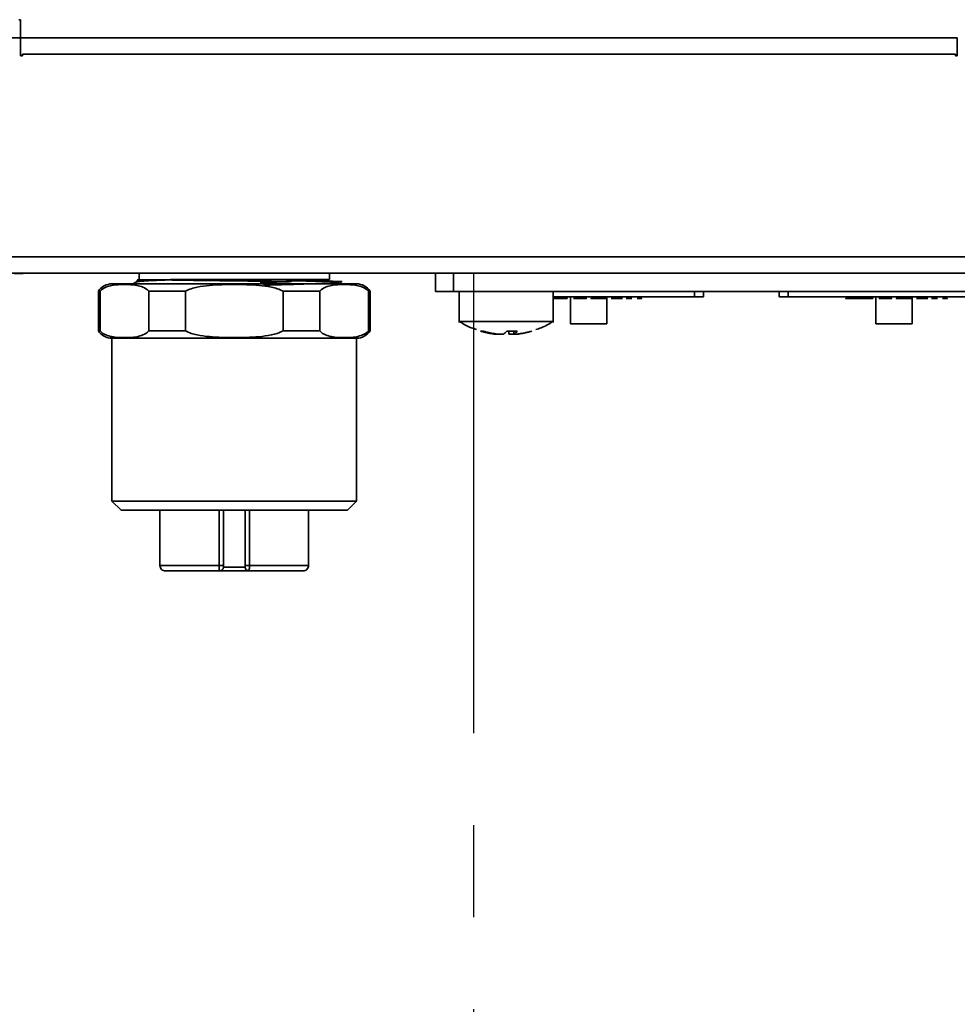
# Model space of a CAD drawing. Header units: millimetres. Extents: x 0 to 420, y 0 to 297.
# Tile 20 of 145: x 166 to 192, y 88 to 115. Entities that reach past the tile are written whole.
import ezdxf

# ---------------------------------------------------------------- set-up
doc = ezdxf.new("R2010")
doc.units = ezdxf.units.MM
doc.linetypes.add('CENTERX2', pattern=[20.32, 12.7, -2.54, 2.54, -2.54])

msp = doc.modelspace()

# ---------------------------------------------------------------- linework, layer by layer
at = {"color": 7, "linetype": 'Continuous', "lineweight": 35}
for p, q in [((166.1196, 114.9852), (166.0696, 114.9852)), ((166.1196, 114.4852), (166.1196, 114.9852)), ((142.7196, 114.4852), (166.1196, 114.4852)), ((166.1196, 114.4852), (166.1196, 113.9852)), ((191.9696, 114.4852), (166.1196, 114.4852)), ((166.1696, 114.4824), (191.9196, 114.4824)), ((191.9696, 113.9852), (191.9696, 114.4852)), ((166.1196, 113.9852), (166.1696, 113.9852)), ((166.1696, 114.0352), (191.9196, 114.0352)), ((166.1696, 113.9852), (166.1696, 114.0352)), ((191.9196, 114.0352), (191.9196, 113.9852)), ((191.9196, 113.9852), (191.9696, 113.9852)), ((93.6195, 108.4352), (215.2196, 108.4352)), ((215.2196, 107.9852), (93.6195, 107.9852)), ((165.9445, 107.9742), (166.1948, 107.9742)), ((169.3907, 107.9852), (169.3907, 107.8171)), ((174.6407, 107.8171), (174.6407, 107.9852)), ((177.5696, 107.4852), (177.5696, 107.9852)), ((178.0696, 107.9852), (178.0696, 107.4852)), ((178.0696, 107.9852), (209.1696, 107.9852)), ((169.3155, 107.7463), (169.2217, 107.6921)), ((170.1342, 107.7927), (169.9416, 107.8014)), ((174.6407, 107.8171), (170.2592, 107.8171)), ((173.627, 107.6778), (173.5413, 107.6811)), ((174.9294, 107.7201), (174.9893, 107.7547)), ((168.2657, 107.4921), (168.2657, 106.3921)), ((168.2657, 107.4921), (168.3114, 107.4921)), ((168.3114, 107.4921), (168.3114, 106.3921)), ((169.6577, 107.4921), (170.6694, 107.4921)), ((169.6577, 106.3921), (169.6577, 107.4921)), ((170.6694, 107.4921), (170.6694, 106.3921)), ((173.362, 107.4921), (174.3736, 107.4921)), ((173.362, 106.3921), (173.362, 107.4921)), ((174.3736, 107.4921), (174.3736, 106.3921)), ((175.7199, 107.4921), (175.7657, 107.4921)), ((175.7199, 106.3921), (175.7199, 107.4921)), ((175.7657, 106.3921), (175.7657, 107.4921)), ((177.5696, 107.4852), (178.0696, 107.4852)), ((178.0696, 107.4852), (209.1696, 107.4852)), ((178.2196, 107.4852), (178.2196, 106.6221)), ((180.8196, 106.6221), (180.8196, 107.4852)), ((184.9699, 107.4852), (184.9699, 107.3352)), ((187.0499, 107.4852), (187.0499, 107.3352)), ((184.7199, 107.3352), (180.7949, 107.3352)), ((180.8009, 107.2852), (180.8614, 107.2852)), ((180.8196, 107.2852), (180.9432, 107.2852)), ((180.9432, 107.2852), (181.0008, 107.2852)), ((181.0008, 107.2852), (181.0425, 107.2852)), ((181.0583, 107.2852), (181.0843, 107.2852)), ((181.1778, 107.2852), (181.1778, 107.3352)), ((181.1778, 107.2852), (181.1994, 107.2852)), ((181.1994, 107.2852), (181.2066, 107.2852)), ((181.2066, 107.3352), (181.2066, 107.2852)), ((181.2949, 107.3352), (181.2949, 106.5852)), ((181.7248, 107.2852), (181.7248, 107.3352)), ((181.8704, 107.2852), (181.9711, 107.2852)), ((181.9769, 107.2852), (181.9769, 107.3352)), ((182.0042, 107.2852), (181.9912, 107.2852)), ((182.0114, 107.2852), (182.0042, 107.2852)), ((182.0114, 107.2852), (182.2143, 107.2852)), ((182.2286, 107.2852), (182.2143, 107.2852)), ((182.243, 107.2852), (182.2703, 107.2852)), ((182.2731, 107.2852), (182.2731, 107.3352)), ((182.2949, 106.5852), (182.2949, 107.3352)), ((182.9861, 107.2852), (182.9876, 107.2852)), ((182.9876, 107.2852), (182.989, 107.2852)), ((183.1314, 107.2852), (183.2019, 107.2852)), ((183.2349, 107.2852), (183.2522, 107.2852)), ((193.1499, 107.3352), (187.2999, 107.3352)), ((188.9002, 107.2852), (188.9677, 107.2852)), ((188.9677, 107.2852), (189.0295, 107.2852)), ((188.9815, 107.2852), (189.1101, 107.2852)), ((189.0295, 107.2852), (189.2496, 107.2852)), ((189.1101, 107.2852), (189.2914, 107.2852)), ((189.2496, 107.2852), (189.3732, 107.2852)), ((189.3732, 107.2852), (189.4308, 107.2852)), ((189.4308, 107.2852), (189.4725, 107.2852)), ((189.4883, 107.2852), (189.5143, 107.2852)), ((189.6078, 107.2852), (189.6078, 107.3352)), ((189.6078, 107.2852), (189.6294, 107.2852)), ((189.6294, 107.2852), (189.6366, 107.2852)), ((189.6366, 107.3352), (189.6366, 107.2852)), ((189.7249, 107.3352), (189.7249, 106.5852)), ((190.3004, 107.2852), (190.4011, 107.2852)), ((190.4069, 107.2852), (190.4069, 107.3352)), ((190.4342, 107.2852), (190.4212, 107.2852)), ((190.4414, 107.2852), (190.4342, 107.2852)), ((190.4414, 107.2852), (190.6443, 107.2852)), ((190.6586, 107.2852), (190.6443, 107.2852)), ((190.673, 107.2852), (190.7003, 107.2852)), ((190.7031, 107.2852), (190.7031, 107.3352)), ((190.7249, 106.5852), (190.7249, 107.3352)), ((191.4161, 107.2852), (191.4176, 107.2852)), ((191.4176, 107.2852), (191.419, 107.2852)), ((191.5614, 107.2852), (191.6319, 107.2852)), ((191.6649, 107.2852), (191.6822, 107.2852)), ((182.2949, 106.5852), (181.2949, 106.5852)), ((190.7249, 106.5852), (189.7249, 106.5852)), ((168.3114, 106.3921), (168.2657, 106.3921)), ((170.6694, 106.3921), (169.6577, 106.3921)), ((174.3736, 106.3921), (173.362, 106.3921)), ((175.7657, 106.3921), (175.7199, 106.3921)), ((179.7317, 106.3872), (179.7317, 106.2897)), ((168.6407, 106.1921), (168.6407, 101.6921)), ((168.6407, 106.1921), (175.3907, 106.1921)), ((175.3907, 101.6921), (175.3907, 106.1921)), ((168.6407, 101.6921), (168.8907, 101.4421)), ((175.3907, 101.6921), (168.6407, 101.6921)), ((175.1407, 101.4421), (175.3907, 101.6921)), ((175.1407, 101.4421), (168.8907, 101.4421)), ((169.9657, 101.4421), (169.9657, 99.9171)), ((171.7157, 99.9171), (171.7157, 101.4421)), ((172.3157, 101.4421), (172.3157, 99.9171)), ((174.0657, 99.9171), (174.0657, 101.4421)), ((171.5952, 99.9171), (169.9657, 99.9171)), ((172.3157, 99.8671), (171.7157, 99.8671)), ((174.0657, 99.9171), (172.4362, 99.9171))]:
    msp.add_line(p, q, dxfattribs=at)
at = {"color": 7, "linetype": 'CENTERX2'}
for p, q in [((93.6195, 107.9852), (178.6195, 107.9852)), ((178.6195, 107.9852), (178.6195, 32.9852))]:
    msp.add_line(p, q, dxfattribs=at)
at = {"color": 8, "linetype": 'Continuous', "lineweight": 35}
for p, q in [((184.7199, 107.4852), (184.7199, 107.3352)), ((187.2999, 107.4852), (187.2999, 107.3352)), ((179.595, 106.3078), (179.595, 106.3872)), ((179.7359, 106.3872), (179.7359, 106.3078)), ((171.5952, 101.4421), (171.5952, 99.9171)), ((172.4362, 99.9171), (172.4362, 101.4421))]:
    msp.add_line(p, q, dxfattribs=at)
at = {"color": 7, "linetype": 'Continuous', "lineweight": 35}
for points, knots in [([(168.2657, 107.4921), (168.3051, 107.5509), (168.3618, 107.6035), (168.4946, 107.6743), (168.5699, 107.6921), (168.6407, 107.6921)], [0, 0, 0, 0, 0.5, 0.5, 1, 1, 1, 1]), ([(169.6577, 107.4921), (169.6065, 107.5468), (169.5514, 107.5781), (169.4386, 107.6255), (169.3819, 107.6397), (169.2117, 107.67), (169.0979, 107.6744), (168.8701, 107.6744), (168.7557, 107.6699), (168.5852, 107.6392), (168.5283, 107.6247), (168.417, 107.5776), (168.3625, 107.5467), (168.3114, 107.4921)], [0, 0, 0, 0, 0.125, 0.125, 0.25, 0.25, 0.5, 0.5, 0.75, 0.75, 0.875, 0.875, 1, 1, 1, 1]), ([(170.3282, 107.6921), (170.0668, 107.6921), (169.8213, 107.6921), (169.3913, 107.6921), (169.207, 107.6921), (168.9159, 107.6921), (168.809, 107.6921), (168.6716, 107.6921), (168.6407, 107.6921), (168.6407, 107.6921)], [0, 0, 0, 0, 0.25, 0.25, 0.5, 0.5, 0.75, 0.75, 1, 1, 1, 1]), ([(169.3334, 107.7878), (169.3319, 107.7788), (169.3282, 107.7579), (169.3119, 107.7458), (169.3026, 107.7389)], [0, 0, 0, 0, 0.4281174, 1, 1, 1, 1]), ([(170.1681, 107.8009), (170.1465, 107.8001), (170.0873, 107.7977), (169.9809, 107.7937), (169.8404, 107.788), (169.6722, 107.7804), (169.5165, 107.7716), (169.4141, 107.7629), (169.3572, 107.7557), (169.3264, 107.7498), (169.3078, 107.7438), (169.3061, 107.7396), (169.3052, 107.7375)], [0, 0, 0, 0, 0.03957866, 0.10830457, 0.20611439, 0.33294612, 0.50841877, 0.66627885, 0.75227761, 0.83655482, 0.91912069, 1, 1, 1, 1]), ([(169.3348, 107.8072), (169.3354, 107.8072), (169.3366, 107.8073), (169.3435, 107.8073), (169.353, 107.8073), (169.3644, 107.8074), (169.3769, 107.8074), (169.3898, 107.8074), (169.4023, 107.8073), (169.431, 107.8073), (169.4817, 107.8071), (169.5745, 107.8067), (169.6873, 107.806), (169.8289, 107.8049), (169.9639, 107.8043), (170.0795, 107.8027), (170.1401, 107.8015), (170.1681, 107.8009)], [0, 0, 0, 0, 0.0507079, 0.0974573, 0.1402544, 0.1791014, 0.2139982, 0.2449439, 0.2719368, 0.2949752, 0.4148995, 0.5141781, 0.6410714, 0.7590187, 0.8782748, 0.9437328, 1, 1, 1, 1]), ([(169.9416, 107.8014), (169.9191, 107.8016), (169.8705, 107.8021), (169.797, 107.8028), (169.7188, 107.8035), (169.6389, 107.8042), (169.5605, 107.8049), (169.497, 107.8055), (169.4454, 107.806), (169.4035, 107.8064), (169.367, 107.8067), (169.3397, 107.807), (169.3365, 107.8071), (169.3348, 107.8072)], [0, 0, 0, 0, 0.0587842, 0.1272654, 0.2054129, 0.2932103, 0.3906524, 0.4977304, 0.5712738, 0.6583114, 0.7588042, 0.8727093, 1, 1, 1, 1]), ([(170.636, 107.7929), (170.6041, 107.7935), (170.5393, 107.7948), (170.4445, 107.7965), (170.3504, 107.7981), (170.2574, 107.7996), (170.1981, 107.8005), (170.1681, 107.8009)], [0, 0, 0, 0, 0.1901865, 0.3853327, 0.5853861, 0.7902927, 1, 1, 1, 1]), ([(175.3907, 107.6921), (175.3907, 107.6921), (175.3587, 107.6921), (175.2161, 107.6921), (175.1052, 107.6921), (174.8035, 107.6921), (174.6127, 107.6921), (174.1686, 107.6921), (173.9158, 107.6921), (173.3795, 107.6921), (173.0964, 107.6921), (172.6742, 107.6921), (172.5338, 107.6921), (172.2572, 107.6921), (172.1217, 107.6921), (171.7203, 107.6921), (171.4394, 107.6921), (170.8763, 107.6921), (170.5942, 107.6921), (170.3282, 107.6921)], [0, 0, 0, 0, 0.125, 0.125, 0.25, 0.25, 0.375, 0.375, 0.5, 0.5, 0.625, 0.625, 0.6875, 0.6875, 0.75, 0.75, 0.875, 0.875, 1, 1, 1, 1]), ([(173.6001, 107.7549), (173.5682, 107.7554), (173.4808, 107.7569), (173.3495, 107.7586), (173.1399, 107.7613), (172.8584, 107.7648), (172.4866, 107.7693), (171.9693, 107.7761), (171.4417, 107.7819), (171.0023, 107.788), (170.7911, 107.791), (170.69, 107.7923), (170.652, 107.7927), (170.636, 107.7929)], [0, 0, 0, 0, 0.0346509, 0.0949708, 0.1386676, 0.2515863, 0.3770534, 0.5001196, 0.748982, 0.8851628, 0.9562303, 0.9815092, 1, 1, 1, 1]), ([(170.6694, 107.4921), (170.7718, 107.5468), (170.882, 107.5781), (171.1076, 107.6255), (171.221, 107.6397), (171.5615, 107.67), (171.7891, 107.6744), (172.2448, 107.6744), (172.4735, 107.6699), (172.8145, 107.6392), (172.9284, 107.6247), (173.1509, 107.5776), (173.2599, 107.5467), (173.362, 107.4921)], [0, 0, 0, 0, 0.125, 0.125, 0.25, 0.25, 0.5, 0.5, 0.75, 0.75, 0.875, 0.875, 1, 1, 1, 1]), ([(172.733, 107.7298), (172.7632, 107.7307), (172.8667, 107.7337), (173, 107.7375), (173.1785, 107.7424), (173.3316, 107.7468), (173.4863, 107.7513), (173.5656, 107.7538), (173.6001, 107.7549)], [0, 0, 0, 0, 0.098947, 0.3388167, 0.4440497, 0.7049378, 0.8714383, 1, 1, 1, 1]), ([(173.6021, 107.677), (173.4777, 107.6732), (173.2849, 107.6674), (173.0198, 107.6599), (172.8829, 107.656), (172.8218, 107.6542)], [0, 0, 0, 0, 0.5018998, 0.777981, 1, 1, 1, 1]), ([(173.2507, 107.6921), (173.1899, 107.6944), (173.0663, 107.6991), (172.9303, 107.7036), (172.8612, 107.7059)], [0, 0, 0, 0, 0.4918454, 1, 1, 1, 1]), ([(173.4467, 107.7754), (173.6721, 107.7737), (173.8828, 107.7721), (174.2589, 107.7688), (174.4237, 107.7671), (174.6946, 107.7638), (174.8012, 107.7621), (174.9475, 107.7588), (174.9866, 107.7572), (174.9898, 107.7555)], [0, 0, 0, 0, 0.25, 0.25, 0.5, 0.5, 0.75, 0.75, 1, 1, 1, 1]), ([(174.9786, 107.7536), (174.9534, 107.747), (174.9043, 107.7343), (174.5976, 107.7146), (174.2328, 107.6988), (173.9317, 107.6877), (173.7542, 107.6818), (173.6617, 107.6789), (173.6021, 107.677)], [0, 0, 0, 0, 0.25715617, 0.50151234, 0.76459569, 0.88367914, 0.92501483, 1, 1, 1, 1]), ([(174.3736, 107.4921), (174.4248, 107.5468), (174.4799, 107.5781), (174.5927, 107.6255), (174.6495, 107.6397), (174.8197, 107.67), (174.9335, 107.6744), (175.1613, 107.6744), (175.2757, 107.6699), (175.4462, 107.6392), (175.5031, 107.6247), (175.6144, 107.5776), (175.6689, 107.5467), (175.7199, 107.4921)], [0, 0, 0, 0, 0.125, 0.125, 0.25, 0.25, 0.5, 0.5, 0.75, 0.75, 0.875, 0.875, 1, 1, 1, 1]), ([(175.7657, 107.4921), (175.7262, 107.5509), (175.6696, 107.6035), (175.5368, 107.6743), (175.4615, 107.6921), (175.3907, 107.6921)], [0, 0, 0, 0, 0.5, 0.5, 1, 1, 1, 1]), ([(180.8614, 107.2852), (180.8682, 107.2852), (180.8818, 107.2852), (180.9034, 107.2852), (180.9295, 107.2852), (180.9611, 107.2852), (180.9997, 107.2852), (181.0344, 107.2852), (181.0638, 107.2852), (181.0864, 107.2852), (181.1086, 107.2852), (181.139, 107.2852), (181.1623, 107.2852), (181.1778, 107.2852)], [0, 0, 0, 0, 0.0714213, 0.142852, 0.249998, 0.3749923, 0.4999958, 0.6249919, 0.6875016, 0.7500049, 0.812507, 0.8750108, 1, 1, 1, 1]), ([(181.0425, 107.2852), (181.0446, 107.2852), (181.0504, 107.2852), (181.0552, 107.2852), (181.0583, 107.2852)], [0, 0, 0, 0, 0.35352947, 1, 1, 1, 1]), ([(181.3781, 107.2852), (181.3787, 107.2852), (181.3798, 107.2852), (181.386, 107.2852), (181.398, 107.2852), (181.4275, 107.2852), (181.4563, 107.2852), (181.497, 107.2852), (181.529, 107.2852), (181.545, 107.2852)], [0, 0, 0, 0, 0.1252535, 0.2504924, 0.5004399, 0.6255887, 0.7506503, 0.8750946, 1, 1, 1, 1]), ([(181.545, 107.2852), (181.552, 107.2852), (181.5661, 107.2852), (181.5942, 107.2852), (181.6416, 107.2852), (181.6826, 107.2852), (181.7077, 107.2852), (181.7165, 107.2852), (181.7235, 107.2852), (181.7234, 107.2852), (181.7233, 107.2852)], [0, 0, 0, 0, 0.06270844, 0.12546816, 0.250412, 0.49861923, 0.62388725, 0.74923072, 0.87464188, 1, 1, 1, 1]), ([(181.7218, 107.2852), (181.7234, 107.2852), (181.7273, 107.2852), (181.734, 107.2852), (181.7289, 107.2852), (181.7261, 107.2852), (181.7248, 107.2852)], [0, 0, 0, 0, 0.1985186, 0.5003817, 0.7872898, 1, 1, 1, 1]), ([(181.8633, 107.2852), (181.8615, 107.2852), (181.8579, 107.2852), (181.8558, 107.2852), (181.8616, 107.2852), (181.8674, 107.2852), (181.8704, 107.2852)], [0, 0, 0, 0, 0.2530857, 0.5029594, 0.7472427, 1, 1, 1, 1]), ([(181.9711, 107.2852), (181.971, 107.2852), (181.9707, 107.2852), (181.9705, 107.2852), (181.9703, 107.2852), (181.9703, 107.2852), (181.9706, 107.2852), (181.971, 107.2852), (181.9728, 107.2852), (181.9755, 107.2852), (181.9769, 107.2852)], [0, 0, 0, 0, 0.2509653, 0.5019158, 0.6273843, 0.7531889, 0.8231829, 0.8782026, 0.9400807, 1, 1, 1, 1]), ([(181.9769, 107.2852), (181.9787, 107.2852), (181.9829, 107.2852), (181.9873, 107.2852), (181.9898, 107.2852), (181.9912, 107.2852)], [0, 0, 0, 0, 0.2406301, 0.5689711, 1, 1, 1, 1]), ([(182.243, 107.2852), (182.2422, 107.2852), (182.2413, 107.2852), (182.2402, 107.2852), (182.2397, 107.2852), (182.2391, 107.2852), (182.2384, 107.2852), (182.2377, 107.2852), (182.237, 107.2852), (182.2362, 107.2852), (182.2353, 107.2852), (182.2344, 107.2852), (182.2335, 107.2852), (182.2326, 107.2852), (182.2319, 107.2852), (182.2312, 107.2852), (182.23, 107.2852), (182.2293, 107.2852), (182.2286, 107.2852)], [0, 0, 0, 0, 0.24549967, 0.24549967, 0.24549967, 0.37124967, 0.37124967, 0.37124967, 0.49699968, 0.49699968, 0.49699968, 0.62274968, 0.62274968, 0.62274968, 0.74849969, 0.74849969, 0.74849969, 0.99999969, 0.99999969, 0.99999969, 0.99999969]), ([(182.2731, 107.2852), (182.2738, 107.2852), (182.2744, 107.2852), (182.2745, 107.2852), (182.2747, 107.2852), (182.2745, 107.2852), (182.2741, 107.2852), (182.2732, 107.2852), (182.2718, 107.2852), (182.2703, 107.2852)], [0, 0, 0, 0, 0.2455005, 0.2455005, 0.2455005, 0.4970005, 0.4970005, 0.4970005, 1.0000005, 1.0000005, 1.0000005, 1.0000005]), ([(182.4176, 107.2852), (182.4184, 107.2852), (182.4201, 107.2852), (182.4302, 107.2852), (182.4464, 107.2852), (182.4692, 107.2852), (182.4992, 107.2852), (182.5362, 107.2852), (182.5632, 107.2852), (182.5772, 107.2852)], [0, 0, 0, 0, 0.2003619, 0.3728724, 0.5206662, 0.6487066, 0.7645247, 0.8781094, 1, 1, 1, 1]), ([(182.5772, 107.2852), (182.5833, 107.2852), (182.5956, 107.2852), (182.6202, 107.2852), (182.6613, 107.2852), (182.6964, 107.2852), (182.7163, 107.2852), (182.7251, 107.2852), (182.7305, 107.2852), (182.7308, 107.2852), (182.731, 107.2852)], [0, 0, 0, 0, 0.0627133, 0.1254404, 0.2505255, 0.4985576, 0.6238512, 0.7492426, 0.874588, 1, 1, 1, 1]), ([(182.8292, 107.2852), (182.8294, 107.2852), (182.8297, 107.2852), (182.8328, 107.2852), (182.8386, 107.2852), (182.8522, 107.2852), (182.8746, 107.2852), (182.9003, 107.2852), (182.9173, 107.2852), (182.9258, 107.2852)], [0, 0, 0, 0, 0.25056032, 0.39505774, 0.50083711, 0.62440797, 0.74992954, 0.87474626, 1, 1, 1, 1]), ([(182.9258, 107.2852), (182.9295, 107.2852), (182.937, 107.2852), (182.9494, 107.2852), (182.9623, 107.2852), (182.9723, 107.2852), (182.9798, 107.2852), (182.9843, 107.2852), (182.9854, 107.2852), (182.9861, 107.2852)], [0, 0, 0, 0, 0.0714829, 0.1430145, 0.2497317, 0.3581339, 0.4996415, 0.6990086, 1, 1, 1, 1]), ([(182.953, 107.3352), (182.9504, 107.3352), (182.9463, 107.3352), (182.9568, 107.3352), (182.968, 107.3352), (182.9819, 107.3352), (182.9993, 107.3352), (183.0256, 107.3352), (183.0469, 107.3352), (183.0609, 107.3352)], [0, 0, 0, 0, 0.3146403, 0.4868043, 0.570047, 0.6572822, 0.7396872, 0.8287827, 1, 1, 1, 1]), ([(183.2019, 107.2852), (183.2032, 107.2852), (183.2053, 107.2852), (183.2075, 107.2852), (183.2092, 107.2852), (183.2106, 107.2852), (183.212, 107.2852), (183.2138, 107.2852), (183.215, 107.2852), (183.217, 107.2852), (183.2177, 107.2852)], [0, 0, 0, 0, 0.4018189, 0.7032749, 0.7760208, 0.8535809, 0.9154114, 0.9594432, 0.9863911, 1, 1, 1, 1]), ([(183.2177, 107.2852), (183.2192, 107.2852), (183.2223, 107.2852), (183.2253, 107.2852), (183.2276, 107.2852), (183.2305, 107.2852), (183.2334, 107.2852), (183.2344, 107.2852), (183.2349, 107.2852)], [0, 0, 0, 0, 0.122159, 0.2479356, 0.3600778, 0.4990995, 0.7465278, 1, 1, 1, 1]), ([(183.2522, 107.2852), (183.2543, 107.2852), (183.2569, 107.2852), (183.2596, 107.2852), (183.2603, 107.2852), (183.2605, 107.2852), (183.2614, 107.2852), (183.2624, 107.2852), (183.2634, 107.2852), (183.2593, 107.2852), (183.2564, 107.2852), (183.2537, 107.2852)], [0, 0, 0, 0, 0.26331074, 0.3321045, 0.35077836, 0.35618408, 0.35897725, 0.46695522, 0.53782323, 0.56705821, 1, 1, 1, 1]), ([(184.9699, 107.3352), (184.9699, 107.3352), (184.943, 107.3352), (184.8504, 107.3352), (184.7854, 107.3352), (184.7199, 107.3352)], [0, 0, 0, 0, 0.5, 0.5, 1, 1, 1, 1]), ([(187.2999, 107.3352), (187.2345, 107.3352), (187.1694, 107.3352), (187.0769, 107.3352), (187.0499, 107.3352), (187.0499, 107.3352)], [0, 0, 0, 0, 0.5, 0.5, 1, 1, 1, 1]), ([(188.9002, 107.2852), (188.8977, 107.2852), (188.8952, 107.2852), (188.8934, 107.2852), (188.8916, 107.2852), (188.8905, 107.2852), (188.8907, 107.2852), (188.8908, 107.2852), (188.8918, 107.2852), (188.893, 107.2852), (188.8942, 107.2852), (188.8957, 107.2852), (188.8972, 107.2852)], [0, 0, 0, 0, 0.2455004, 0.2455004, 0.2455004, 0.4970004, 0.4970004, 0.4970004, 0.7485004, 0.7485004, 0.7485004, 1.0000004, 1.0000004, 1.0000004, 1.0000004]), ([(189.2914, 107.2852), (189.2982, 107.2852), (189.3118, 107.2852), (189.3334, 107.2852), (189.3595, 107.2852), (189.3911, 107.2852), (189.4297, 107.2852), (189.4644, 107.2852), (189.4938, 107.2852), (189.5164, 107.2852), (189.5386, 107.2852), (189.569, 107.2852), (189.5923, 107.2852), (189.6078, 107.2852)], [0, 0, 0, 0, 0.0714213, 0.142852, 0.249998, 0.3749923, 0.4999958, 0.6249919, 0.6875016, 0.7500049, 0.812507, 0.8750108, 1, 1, 1, 1]), ([(189.4725, 107.2852), (189.4746, 107.2852), (189.4804, 107.2852), (189.4852, 107.2852), (189.4883, 107.2852)], [0, 0, 0, 0, 0.3535295, 1, 1, 1, 1]), ([(189.8081, 107.2852), (189.8087, 107.2852), (189.8098, 107.2852), (189.816, 107.2852), (189.828, 107.2852), (189.8575, 107.2852), (189.8863, 107.2852), (189.927, 107.2852), (189.959, 107.2852), (189.975, 107.2852)], [0, 0, 0, 0, 0.1252535, 0.2504924, 0.5004399, 0.6255887, 0.7506503, 0.8750946, 1, 1, 1, 1]), ([(189.975, 107.2852), (189.982, 107.2852), (189.9961, 107.2852), (190.0242, 107.2852), (190.0716, 107.2852), (190.1126, 107.2852), (190.1377, 107.2852), (190.1465, 107.2852), (190.1535, 107.2852), (190.1534, 107.2852), (190.1533, 107.2852)], [0, 0, 0, 0, 0.06270844, 0.12546816, 0.250412, 0.49861923, 0.62388725, 0.74923072, 0.87464188, 1, 1, 1, 1]), ([(190.1518, 107.2852), (190.1534, 107.2852), (190.1573, 107.2852), (190.164, 107.2852), (190.1589, 107.2852), (190.1561, 107.2852), (190.1548, 107.2852)], [0, 0, 0, 0, 0.1985186, 0.5003817, 0.7872898, 1, 1, 1, 1]), ([(190.2933, 107.2852), (190.2915, 107.2852), (190.2879, 107.2852), (190.2858, 107.2852), (190.2916, 107.2852), (190.2974, 107.2852), (190.3004, 107.2852)], [0, 0, 0, 0, 0.2530857, 0.5029594, 0.7472427, 1, 1, 1, 1]), ([(190.4011, 107.2852), (190.401, 107.2852), (190.4007, 107.2852), (190.4005, 107.2852), (190.4003, 107.2852), (190.4003, 107.2852), (190.4006, 107.2852), (190.401, 107.2852), (190.4028, 107.2852), (190.4055, 107.2852), (190.4069, 107.2852)], [0, 0, 0, 0, 0.2509653, 0.5019158, 0.6273843, 0.7531889, 0.8231829, 0.8782026, 0.9400807, 1, 1, 1, 1]), ([(190.4069, 107.2852), (190.4087, 107.2852), (190.4129, 107.2852), (190.4173, 107.2852), (190.4198, 107.2852), (190.4212, 107.2852)], [0, 0, 0, 0, 0.2406301, 0.5689711, 1, 1, 1, 1]), ([(190.673, 107.2852), (190.6722, 107.2852), (190.6713, 107.2852), (190.6702, 107.2852), (190.6697, 107.2852), (190.6691, 107.2852), (190.6684, 107.2852), (190.6677, 107.2852), (190.667, 107.2852), (190.6662, 107.2852), (190.6653, 107.2852), (190.6644, 107.2852), (190.6635, 107.2852), (190.6626, 107.2852), (190.6619, 107.2852), (190.6612, 107.2852), (190.66, 107.2852), (190.6593, 107.2852), (190.6586, 107.2852)], [0, 0, 0, 0, 0.24549967, 0.24549967, 0.24549967, 0.37124967, 0.37124967, 0.37124967, 0.49699968, 0.49699968, 0.49699968, 0.62274968, 0.62274968, 0.62274968, 0.74849969, 0.74849969, 0.74849969, 0.99999969, 0.99999969, 0.99999969, 0.99999969]), ([(190.7031, 107.2852), (190.7038, 107.2852), (190.7044, 107.2852), (190.7045, 107.2852), (190.7047, 107.2852), (190.7045, 107.2852), (190.7041, 107.2852), (190.7032, 107.2852), (190.7018, 107.2852), (190.7003, 107.2852)], [0, 0, 0, 0, 0.2455005, 0.2455005, 0.2455005, 0.4970005, 0.4970005, 0.4970005, 1.0000005, 1.0000005, 1.0000005, 1.0000005]), ([(190.8476, 107.2852), (190.8484, 107.2852), (190.8501, 107.2852), (190.8602, 107.2852), (190.8764, 107.2852), (190.8992, 107.2852), (190.9292, 107.2852), (190.9662, 107.2852), (190.9932, 107.2852), (191.0072, 107.2852)], [0, 0, 0, 0, 0.2003619, 0.3728724, 0.5206662, 0.6487066, 0.7645247, 0.8781094, 1, 1, 1, 1]), ([(191.0072, 107.2852), (191.0133, 107.2852), (191.0256, 107.2852), (191.0502, 107.2852), (191.0913, 107.2852), (191.1264, 107.2852), (191.1463, 107.2852), (191.1551, 107.2852), (191.1605, 107.2852), (191.1608, 107.2852), (191.161, 107.2852)], [0, 0, 0, 0, 0.0627133, 0.1254404, 0.2505255, 0.4985576, 0.6238512, 0.7492426, 0.874588, 1, 1, 1, 1]), ([(191.2592, 107.2852), (191.2594, 107.2852), (191.2597, 107.2852), (191.2628, 107.2852), (191.2686, 107.2852), (191.2822, 107.2852), (191.3046, 107.2852), (191.3303, 107.2852), (191.3473, 107.2852), (191.3558, 107.2852)], [0, 0, 0, 0, 0.2505603, 0.3950577, 0.5008371, 0.624408, 0.7499295, 0.8747463, 1, 1, 1, 1]), ([(191.3558, 107.2852), (191.3595, 107.2852), (191.367, 107.2852), (191.3794, 107.2852), (191.3923, 107.2852), (191.4023, 107.2852), (191.4098, 107.2852), (191.4143, 107.2852), (191.4154, 107.2852), (191.4161, 107.2852)], [0, 0, 0, 0, 0.0714829, 0.1430145, 0.2497317, 0.3581339, 0.4996415, 0.6990086, 1, 1, 1, 1]), ([(191.383, 107.3352), (191.3804, 107.3352), (191.3763, 107.3352), (191.3868, 107.3352), (191.398, 107.3352), (191.4119, 107.3352), (191.4293, 107.3352), (191.4556, 107.3352), (191.4769, 107.3352), (191.4909, 107.3352)], [0, 0, 0, 0, 0.3146396, 0.4868033, 0.5700458, 0.6572758, 0.7396807, 0.8287831, 1, 1, 1, 1]), ([(191.6319, 107.2852), (191.6332, 107.2852), (191.6353, 107.2852), (191.6375, 107.2852), (191.6392, 107.2852), (191.6406, 107.2852), (191.642, 107.2852), (191.6438, 107.2852), (191.645, 107.2852), (191.647, 107.2852), (191.6477, 107.2852)], [0, 0, 0, 0, 0.4018189, 0.7032749, 0.7760208, 0.8535809, 0.9154114, 0.9594432, 0.9863911, 1, 1, 1, 1]), ([(191.6477, 107.2852), (191.6492, 107.2852), (191.6523, 107.2852), (191.6553, 107.2852), (191.6576, 107.2852), (191.6605, 107.2852), (191.6634, 107.2852), (191.6644, 107.2852), (191.6649, 107.2852)], [0, 0, 0, 0, 0.122159, 0.2479356, 0.3600778, 0.4990995, 0.7465278, 1, 1, 1, 1]), ([(191.6822, 107.2852), (191.6849, 107.2852), (191.689, 107.2852), (191.6945, 107.2852), (191.6906, 107.2852), (191.6855, 107.2852), (191.6799, 107.2852), (191.6754, 107.2852), (191.6741, 107.2852), (191.6729, 107.2852), (191.6725, 107.2852), (191.6719, 107.2852), (191.6715, 107.2852), (191.6711, 107.2852), (191.6708, 107.2852), (191.6707, 107.2852)], [0, 0, 0, 0, 0.1250676, 0.1871267, 0.223114, 0.2498154, 0.3747531, 0.4997725, 0.5414553, 0.6248229, 0.7498914, 0.8124212, 0.8749528, 0.9374837, 1, 1, 1, 1]), ([(180.8196, 106.6497), (180.8196, 106.6497), (180.7858, 106.6497), (180.6556, 106.6497), (180.5592, 106.6497), (180.3185, 106.6497), (180.1743, 106.6497), (179.8599, 106.6497), (179.6898, 106.6497), (179.3495, 106.6497), (179.1794, 106.6497), (178.8649, 106.6497), (178.7207, 106.6497), (178.4801, 106.6497), (178.3837, 106.6497), (178.2535, 106.6497), (178.2196, 106.6497), (178.2196, 106.6497)], [0, 0, 0, 0, 0.125, 0.125, 0.25, 0.25, 0.375, 0.375, 0.5, 0.5, 0.625, 0.625, 0.75, 0.75, 0.875, 0.875, 1, 1, 1, 1]), ([(178.2255, 106.6597), (178.3162, 106.6004), (178.4642, 106.5037), (178.6335, 106.4554), (178.6991, 106.4367)], [0, 0, 0, 0, 0.6132175, 1, 1, 1, 1]), ([(180.3405, 106.4351), (180.3881, 106.448), (180.558, 106.494), (180.7073, 106.5896), (180.8147, 106.6585)], [0, 0, 0, 0, 0.2799869, 1, 1, 1, 1]), ([(168.6407, 106.1921), (168.5699, 106.1921), (168.4946, 106.2098), (168.3618, 106.2806), (168.3051, 106.3332), (168.2657, 106.3921)], [0, 0, 0, 0, 0.5, 0.5, 1, 1, 1, 1]), ([(169.6577, 106.3921), (169.6065, 106.3373), (169.5514, 106.306), (169.4386, 106.2586), (169.3819, 106.2444), (169.2117, 106.2141), (169.0979, 106.2097), (168.8701, 106.2097), (168.7557, 106.2142), (168.5852, 106.2449), (168.5283, 106.2594), (168.417, 106.3065), (168.3625, 106.3374), (168.3114, 106.3921)], [0, 0, 0, 0, 0.125, 0.125, 0.25, 0.25, 0.5, 0.5, 0.75, 0.75, 0.875, 0.875, 1, 1, 1, 1]), ([(173.362, 106.3921), (173.2596, 106.3373), (173.1493, 106.306), (172.9238, 106.2586), (172.8103, 106.2444), (172.4699, 106.2141), (172.2422, 106.2097), (171.7866, 106.2097), (171.5579, 106.2142), (171.2169, 106.2449), (171.103, 106.2594), (170.8805, 106.3065), (170.7715, 106.3374), (170.6694, 106.3921)], [0, 0, 0, 0, 0.125, 0.125, 0.25, 0.25, 0.5, 0.5, 0.75, 0.75, 0.875, 0.875, 1, 1, 1, 1]), ([(175.7199, 106.3921), (175.6687, 106.3373), (175.6136, 106.306), (175.5008, 106.2586), (175.4441, 106.2444), (175.2739, 106.2141), (175.1601, 106.2097), (174.9322, 106.2097), (174.8179, 106.2142), (174.6474, 106.2449), (174.5904, 106.2594), (174.4792, 106.3065), (174.4247, 106.3374), (174.3736, 106.3921)], [0, 0, 0, 0, 0.125, 0.125, 0.25, 0.25, 0.5, 0.5, 0.75, 0.75, 0.875, 0.875, 1, 1, 1, 1]), ([(175.3907, 106.1921), (175.4615, 106.1921), (175.5368, 106.2098), (175.6696, 106.2806), (175.7262, 106.3332), (175.7657, 106.3921)], [0, 0, 0, 0, 0.5, 0.5, 1, 1, 1, 1]), ([(178.8127, 106.3872), (178.8433, 106.3786), (178.9048, 106.3611), (178.999, 106.3395), (179.0951, 106.3211), (179.1601, 106.3122), (179.1928, 106.3078)], [0, 0, 0, 0, 0.2450795, 0.4934384, 0.7450781, 1, 1, 1, 1]), ([(178.8831, 106.3872), (178.8745, 106.3858), (178.8572, 106.383), (178.8337, 106.383), (178.8197, 106.3858), (178.8127, 106.3872)], [0, 0, 0, 0, 0.3333726, 0.6666274, 1, 1, 1, 1]), ([(179.2632, 106.3078), (179.2305, 106.3122), (179.1655, 106.3211), (179.0694, 106.3395), (178.9753, 106.3611), (178.9137, 106.3786), (178.8831, 106.3872)], [0, 0, 0, 0, 0.2549219, 0.5065616, 0.7549205, 1, 1, 1, 1]), ([(179.1928, 106.3078), (179.2042, 106.3064), (179.2259, 106.304), (179.2543, 106.3016), (179.277, 106.3003), (179.2936, 106.3003), (179.3044, 106.3015), (179.3065, 106.3031), (179.3076, 106.304)], [0, 0, 0, 0, 0.1868789, 0.3568378, 0.5157904, 0.6709214, 0.8299341, 1, 1, 1, 1]), ([(179.4443, 106.3078), (179.4425, 106.307), (179.439, 106.3055), (179.4305, 106.3036), (179.4131, 106.3011), (179.3787, 106.2996), (179.3315, 106.3013), (179.2922, 106.3044), (179.2729, 106.3066), (179.2632, 106.3078)], [0, 0, 0, 0, 0.0841297, 0.1673931, 0.251247, 0.5001145, 0.748982, 0.8744296, 1, 1, 1, 1]), ([(179.8277, 106.3872), (179.7955, 106.3858), (179.7311, 106.383), (179.6338, 106.383), (179.5686, 106.3858), (179.5361, 106.3872)], [0, 0, 0, 0, 0.3333388, 0.6666612, 1, 1, 1, 1]), ([(179.595, 106.3078), (179.5968, 106.307), (179.6003, 106.3055), (179.6087, 106.3036), (179.6261, 106.3011), (179.6606, 106.2996), (179.7077, 106.3013), (179.7471, 106.3044), (179.7664, 106.3066), (179.776, 106.3078)], [0, 0, 0, 0, 0.0841297, 0.1673931, 0.251247, 0.5001145, 0.748982, 0.8744296, 1, 1, 1, 1]), ([(179.8465, 106.3078), (179.8401, 106.307), (179.8276, 106.3055), (179.8097, 106.3036), (179.7822, 106.3011), (179.7503, 106.2996), (179.7333, 106.3013), (179.7306, 106.3044), (179.7341, 106.3066), (179.7359, 106.3078)], [0, 0, 0, 0, 0.08407108, 0.16732946, 0.25124754, 0.50011503, 0.74898253, 0.87436105, 1, 1, 1, 1]), ([(180.2266, 106.3872), (180.196, 106.3786), (180.1344, 106.3611), (180.0403, 106.3395), (179.9442, 106.3211), (179.8792, 106.3122), (179.8465, 106.3078)], [0, 0, 0, 0, 0.2450795, 0.4934384, 0.7450781, 1, 1, 1, 1]), ([(169.9657, 99.9171), (169.9657, 99.8817), (169.9803, 99.8403), (170.0389, 99.7817), (170.0803, 99.7671), (170.1157, 99.7671)], [0, 0, 0, 0, 0.5, 0.5, 1, 1, 1, 1]), ([(170.1157, 99.7671), (170.1162, 99.7671), (170.1173, 99.7671), (170.1258, 99.7671), (170.1418, 99.7671), (170.1702, 99.7671), (170.2314, 99.7671), (170.3428, 99.7671), (170.5289, 99.7671), (170.7609, 99.7671), (170.9843, 99.7671), (171.1745, 99.7671), (171.3192, 99.7671), (171.4664, 99.7671), (171.5659, 99.7671), (171.6157, 99.7671)], [0, 0, 0, 0, 0.03948594, 0.07893721, 0.11846745, 0.1803111, 0.24225636, 0.36978755, 0.49937952, 0.62905907, 0.7568451, 0.81888914, 0.88103512, 0.94049257, 1, 1, 1, 1]), ([(171.5952, 99.9171), (171.5952, 99.9086), (171.5954, 99.8914), (171.5964, 99.8656), (171.598, 99.8402), (171.601, 99.8102), (171.6067, 99.7763), (171.6124, 99.7704), (171.6157, 99.7671)], [0, 0, 0, 0, 0.1073257, 0.2203552, 0.3390739, 0.4635045, 0.6935509, 1, 1, 1, 1]), ([(171.7157, 99.9171), (171.7157, 99.9171), (171.7017, 99.9171), (171.6557, 99.9171), (171.6242, 99.9171), (171.5952, 99.9171)], [0, 0, 0, 0, 0.5, 0.5, 1, 1, 1, 1]), ([(171.6157, 99.7671), (171.6419, 99.7671), (171.6679, 99.7778), (171.7049, 99.8149), (171.7157, 99.8409), (171.7157, 99.8671)], [0, 0, 0, 0, 0.5, 0.5, 1, 1, 1, 1]), ([(171.6157, 99.7671), (171.616, 99.7671), (171.6167, 99.7671), (171.6222, 99.7671), (171.6309, 99.7671), (171.6479, 99.7671), (171.6789, 99.7671), (171.7309, 99.7671), (171.7944, 99.7671), (171.8877, 99.7671), (172.0157, 99.7671), (172.1705, 99.7671), (172.2834, 99.7671), (172.3525, 99.7671), (172.389, 99.7671), (172.4117, 99.7671), (172.4144, 99.7671), (172.4157, 99.7671)], [0, 0, 0, 0, 0.0301782, 0.0601133, 0.0900752, 0.1203331, 0.1853287, 0.2505428, 0.3155386, 0.3807528, 0.5004111, 0.6200695, 0.7495868, 0.8145825, 0.8797967, 0.9398451, 1, 1, 1, 1]), ([(171.7157, 99.8671), (171.7157, 99.8673), (171.7157, 99.8679), (171.7157, 99.8732), (171.7157, 99.8824), (171.7157, 99.8946), (171.7157, 99.9071), (171.7157, 99.9137), (171.7157, 99.9171)], [0, 0, 0, 0, 0.1691003, 0.3329541, 0.5031162, 0.7513778, 0.874414, 1, 1, 1, 1]), ([(172.4362, 99.9171), (172.4072, 99.9171), (172.3756, 99.9171), (172.3296, 99.9171), (172.3157, 99.9171), (172.3157, 99.9171)], [0, 0, 0, 0, 0.5, 0.5, 1, 1, 1, 1]), ([(172.3157, 99.9171), (172.3157, 99.9126), (172.3157, 99.9039), (172.3157, 99.8917), (172.3157, 99.8795), (172.3157, 99.8715), (172.3157, 99.8676), (172.3157, 99.8672), (172.3157, 99.8671)], [0, 0, 0, 0, 0.1661624, 0.3280556, 0.4979223, 0.7477152, 0.8723328, 1, 1, 1, 1]), ([(172.3157, 99.8708), (172.3161, 99.8645), (172.3169, 99.8513), (172.324, 99.8319), (172.3358, 99.8135), (172.3525, 99.7977), (172.3727, 99.786), (172.3946, 99.7794), (172.4118, 99.7772), (172.4211, 99.7784), (172.4232, 99.7786)], [0, 0, 0, 0, 0.1239634, 0.2575683, 0.3984385, 0.5432159, 0.6878774, 0.8284841, 0.9616813, 1, 1, 1, 1]), ([(172.3157, 99.8671), (172.3157, 99.8409), (172.3265, 99.8149), (172.3635, 99.7778), (172.3895, 99.7671), (172.4157, 99.7671)], [0, 0, 0, 0, 0.5, 0.5, 1, 1, 1, 1]), ([(172.4234, 99.7791), (172.4226, 99.7765), (172.4202, 99.7687), (172.4175, 99.7677), (172.4157, 99.7671)], [0, 0, 0, 0, 0.3386801, 1, 1, 1, 1]), ([(172.4157, 99.7671), (172.4406, 99.7671), (172.4905, 99.7671), (172.5643, 99.7671), (172.6374, 99.7671), (172.7355, 99.7671), (172.8567, 99.7671), (173.047, 99.7671), (173.2705, 99.7671), (173.5025, 99.7671), (173.6886, 99.7671), (173.7999, 99.7671), (173.8612, 99.7671), (173.8927, 99.7671), (173.9122, 99.7671), (173.9145, 99.7671), (173.9157, 99.7671)], [0, 0, 0, 0, 0.02975253, 0.05946899, 0.08919798, 0.11898802, 0.18103165, 0.24317722, 0.37096241, 0.50064112, 0.63023225, 0.75776261, 0.81960586, 0.88155072, 0.94075047, 1, 1, 1, 1]), ([(174.0657, 99.9171), (174.0657, 99.8817), (174.051, 99.8403), (173.9925, 99.7817), (173.951, 99.7671), (173.9157, 99.7671)], [0, 0, 0, 0, 0.5, 0.5, 1, 1, 1, 1])]:
    msp.add_open_spline(points, degree=3, knots=knots, dxfattribs=at)
for points in [[(179.5361, 106.3872), (179.506, 106.3504), (179.4753, 106.3238), (179.4443, 106.3078)], [(179.7359, 106.3078), (179.7669, 106.3238), (179.7976, 106.3504), (179.8277, 106.3872)]]:
    msp.add_open_spline(points, degree=3, dxfattribs=at)
at = {"color": 8, "linetype": 'Continuous', "lineweight": 35}
msp.add_open_spline([(172.4362, 99.9171), (172.4359, 99.8998), (172.4353, 99.8634), (172.4313, 99.8163), (172.4269, 99.7884), (172.424, 99.7807), (172.4234, 99.7791)], degree=3, knots=[0, 0, 0, 0, 0.2917883, 0.6134551, 0.9194769, 1, 1, 1, 1], dxfattribs=at)

doc.saveas('drawing.dxf')
